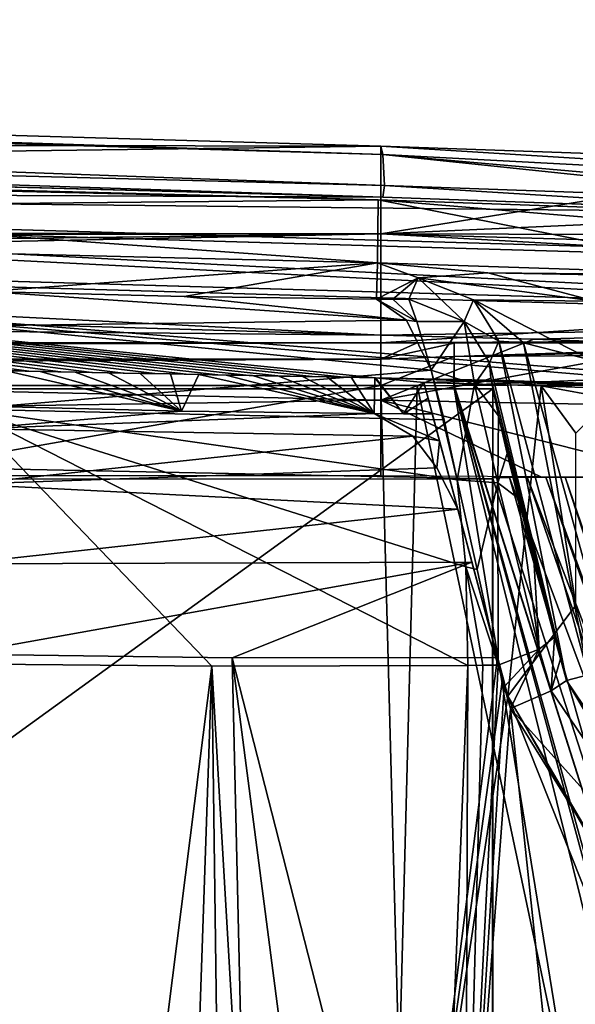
# Model space of a CAD drawing. Extents: x -54 to 446, y -6 to 1624.
# Tile 217 of 225: x 86 to 96, y 1607 to 1624. Entities that reach past the tile are written whole.
import ezdxf

# ---------------------------------------------------------------- set-up
doc = ezdxf.new("R2010")
doc.units = 0
doc.header["$LTSCALE"] = 46.933333
for name, color, linetype in [('1005', 7, 'CONTINUOUS'), ('1025', 7, 'CONTINUOUS'), ('1037', 7, 'CONTINUOUS'), ('1045', 7, 'CONTINUOUS'), ('1050', 7, 'CONTINUOUS'), ('1074', 7, 'CONTINUOUS'), ('1154', 7, 'CONTINUOUS'), ('1174', 7, 'CONTINUOUS'), ('1176', 7, 'CONTINUOUS'), ('1178', 7, 'CONTINUOUS'), ('1180', 7, 'CONTINUOUS'), ('1197', 7, 'CONTINUOUS'), ('1207', 7, 'CONTINUOUS'), ('1211', 7, 'CONTINUOUS'), ('1219', 7, 'CONTINUOUS'), ('1267', 7, 'CONTINUOUS'), ('1268', 7, 'CONTINUOUS'), ('1269', 7, 'CONTINUOUS'), ('1303', 7, 'CONTINUOUS'), ('1308', 7, 'CONTINUOUS'), ('1335', 7, 'CONTINUOUS'), ('1350', 7, 'CONTINUOUS'), ('1369', 7, 'CONTINUOUS'), ('1372', 7, 'CONTINUOUS'), ('1377', 7, 'CONTINUOUS'), ('1385', 7, 'CONTINUOUS'), ('1391', 7, 'CONTINUOUS'), ('1392', 7, 'CONTINUOUS'), ('1395', 7, 'CONTINUOUS'), ('1396', 7, 'CONTINUOUS'), ('1407', 7, 'CONTINUOUS'), ('1414', 7, 'CONTINUOUS'), ('1418', 7, 'CONTINUOUS'), ('1430', 7, 'CONTINUOUS'), ('1438', 7, 'CONTINUOUS'), ('1448', 7, 'CONTINUOUS'), ('1450', 7, 'CONTINUOUS'), ('1454', 7, 'CONTINUOUS'), ('1456', 7, 'CONTINUOUS'), ('1459', 7, 'CONTINUOUS'), ('1487', 7, 'CONTINUOUS'), ('1500', 7, 'CONTINUOUS'), ('1529', 7, 'CONTINUOUS'), ('1557', 7, 'CONTINUOUS'), ('1564', 7, 'CONTINUOUS'), ('1566', 7, 'CONTINUOUS'), ('851', 7, 'CONTINUOUS'), ('856', 7, 'CONTINUOUS'), ('867', 7, 'CONTINUOUS'), ('869', 7, 'CONTINUOUS'), ('873', 7, 'CONTINUOUS'), ('878', 7, 'CONTINUOUS'), ('879', 7, 'CONTINUOUS'), ('880', 7, 'CONTINUOUS'), ('888', 7, 'CONTINUOUS'), ('892', 7, 'CONTINUOUS'), ('897', 7, 'CONTINUOUS'), ('924', 7, 'CONTINUOUS'), ('941', 7, 'CONTINUOUS'), ('961', 7, 'CONTINUOUS'), ('968', 7, 'CONTINUOUS')]:
    doc.layers.add(name, color=color, linetype=linetype)

msp = doc.modelspace()

# ---------------------------------------------------------------- linework, layer by layer
at = {"layer": '1005', "color": 7, "linetype": 'CONTINUOUS'}
for points in [[(99.454, 1617.83, 10.454), (92.404, 1618.065, 9.913), (96.9, 1617.942, 8.336), (99.454, 1617.83, 10.454)], [(92.404, 1618.065, 9.913), (92.404, 1618.065, 7.961), (94.652, 1618.015, 8.158), (92.404, 1618.065, 9.913)], [(92.404, 1618.065, 9.913), (94.652, 1618.015, 8.158), (96.9, 1617.942, 8.336), (92.404, 1618.065, 9.913)]]:
    msp.add_3dface(points, dxfattribs=at)
at = {"layer": '1025', "color": 7, "linetype": 'CONTINUOUS'}
for points in [[(93.248, 1617.984, 6.8), (94.715, 1612.51, 6.8), (95.294, 1617.923, 6.8), (93.248, 1617.984, 6.8)], [(95.294, 1617.923, 6.8), (94.715, 1612.51, 6.8), (95.9, 1614.1, 6.8), (95.294, 1617.923, 6.8)], [(97.34, 1617.842, 6.8), (95.294, 1617.923, 6.8), (96.5, 1617.7, 6.8), (97.34, 1617.842, 6.8)], [(95.294, 1617.923, 6.8), (95.9, 1617.1, 6.8), (96.5, 1617.7, 6.8), (95.294, 1617.923, 6.8)], [(95.9, 1617.1, 6.8), (95.294, 1617.923, 6.8), (95.9, 1614.1, 6.8), (95.9, 1617.1, 6.8)], [(94.715, 1612.51, 6.8), (97.692, 1607.354, 6.8), (95.9, 1614.1, 6.8), (94.715, 1612.51, 6.8)]]:
    msp.add_3dface(points, dxfattribs=at)
at = {"layer": '1037', "color": 7, "linetype": 'CONTINUOUS'}
for points in [[(92.381, 1617.44, -3.978), (92.891, 1617.436, -3.82), (92.395, 1618.065, 7.96), (92.381, 1617.44, -3.978)], [(92.395, 1618.065, 7.96), (92.891, 1617.436, -3.82), (92.399, 1618.065, 7.961), (92.395, 1618.065, 7.96)], [(92.399, 1618.065, 7.961), (92.891, 1617.436, -3.82), (92.404, 1618.065, 7.961), (92.399, 1618.065, 7.961)], [(92.891, 1617.436, -3.82), (93.248, 1617.984, 6.8), (92.404, 1618.065, 7.961), (92.891, 1617.436, -3.82)], [(92.404, 1618.065, 7.961), (93.248, 1617.984, 6.8), (94.652, 1618.015, 8.158), (92.404, 1618.065, 7.961)], [(93.322, 1617.708, 1.576), (93.248, 1617.984, 6.8), (92.891, 1617.436, -3.82), (93.322, 1617.708, 1.576)], [(93.248, 1617.984, 6.8), (95.294, 1617.923, 6.8), (94.652, 1618.015, 8.158), (93.248, 1617.984, 6.8)], [(94.652, 1618.015, 8.158), (95.294, 1617.923, 6.8), (96.9, 1617.942, 8.336), (94.652, 1618.015, 8.158)], [(96.9, 1617.942, 8.336), (95.294, 1617.923, 6.8), (96.9, 1617.938, 8.274), (96.9, 1617.942, 8.336)], [(95.294, 1617.923, 6.8), (97.34, 1617.842, 6.8), (96.9, 1617.938, 8.274), (95.294, 1617.923, 6.8)], [(93.396, 1617.433, -3.649), (93.322, 1617.708, 1.576), (92.891, 1617.436, -3.82), (93.396, 1617.433, -3.649)]]:
    msp.add_3dface(points, dxfattribs=at)
at = {"layer": '1045', "color": 7, "linetype": 'CONTINUOUS'}
for points in [[(96.115, 1612.886, 3.352), (94.558, 1618.699, 3.352), (94.99, 1618.673, 4.333), (96.115, 1612.886, 3.352)], [(96.199, 1618.364, 4.8), (96.557, 1613.004, 4.379), (94.99, 1618.673, 4.333), (96.199, 1618.364, 4.8)], [(96.557, 1613.004, 4.379), (96.115, 1612.886, 3.352), (94.99, 1618.673, 4.333), (96.557, 1613.004, 4.379)]]:
    msp.add_3dface(points, dxfattribs=at)
at = {"layer": '1050', "color": 7, "linetype": 'CONTINUOUS'}
msp.add_3dface([(55.698, 1562.774, -7.074), (84.997, 1613.079, -10.492), (86.425, 1588.309, -8.513), (55.698, 1562.774, -7.074)], dxfattribs=at)
at = {"layer": '1074', "color": 7, "linetype": 'CONTINUOUS'}
for points in [[(93.126, 1619.047, -5.762), (92.985, 1619.433, -3.91), (93.954, 1619.046, -3.912), (93.126, 1619.047, -5.762)], [(93.374, 1618.199, -7.269), (93.126, 1619.047, -5.762), (93.954, 1619.046, -3.912), (93.374, 1618.199, -7.269)], [(93.374, 1618.199, -7.269), (93.954, 1619.046, -3.912), (94.131, 1617.953, -6.948), (93.374, 1618.199, -7.269)], [(93.954, 1619.046, -3.912), (94.397, 1618.323, -3.884), (94.131, 1617.953, -6.948), (93.954, 1619.046, -3.912)], [(94.397, 1618.323, -3.884), (94.419, 1618.056, -5.239), (94.131, 1617.953, -6.948), (94.397, 1618.323, -3.884)], [(94.419, 1618.056, -5.239), (94.552, 1617.398, -6.446), (94.131, 1617.953, -6.948), (94.419, 1618.056, -5.239)]]:
    msp.add_3dface(points, dxfattribs=at)
at = {"layer": '1154', "color": 7, "linetype": 'CONTINUOUS'}
for points in [[(94.181, 1614.724, -9.322), (93.83, 1616.286, -8.826), (94.541, 1616.233, -8.349), (94.181, 1614.724, -9.322)], [(94.544, 1613.055, -9.338), (94.181, 1614.724, -9.322), (94.541, 1616.233, -8.349), (94.544, 1613.055, -9.338)], [(95.261, 1613.331, -8.825), (94.544, 1613.055, -9.338), (94.541, 1616.233, -8.349), (95.261, 1613.331, -8.825)], [(94.894, 1615.964, -7.614), (95.261, 1613.331, -8.825), (94.541, 1616.233, -8.349), (94.894, 1615.964, -7.614)], [(95.166, 1614.902, -7.957), (95.261, 1613.331, -8.825), (94.894, 1615.964, -7.614), (95.166, 1614.902, -7.957)], [(95.531, 1613.54, -7.967), (95.261, 1613.331, -8.825), (95.166, 1614.902, -7.957), (95.531, 1613.54, -7.967)]]:
    msp.add_3dface(points, dxfattribs=at)
at = {"layer": '1174', "color": 7, "linetype": 'CONTINUOUS'}
for points in [[(107.162, 1619.134, 10.834), (71.772, 1620.161, 8.168), (71.769, 1620.161, 7.255), (107.162, 1619.134, 10.834)], [(107.162, 1619.134, 11.735), (71.772, 1620.161, 8.168), (107.162, 1619.134, 10.834), (107.162, 1619.134, 11.735)]]:
    msp.add_3dface(points, dxfattribs=at)
at = {"layer": '1176', "color": 7, "linetype": 'CONTINUOUS'}
for points in [[(85.547, 1617.569, -4.738), (89.019, 1617.482, -4.668), (85.936, 1618.188, 7.286), (85.547, 1617.569, -4.738)], [(85.936, 1618.188, 7.286), (89.019, 1617.482, -4.668), (86.558, 1618.175, 7.359), (85.936, 1618.188, 7.286)], [(86.558, 1618.175, 7.359), (89.019, 1617.482, -4.668), (87.167, 1618.163, 7.429), (86.558, 1618.175, 7.359)], [(87.167, 1618.163, 7.429), (89.019, 1617.482, -4.668), (87.75, 1618.151, 7.494), (87.167, 1618.163, 7.429)], [(87.75, 1618.151, 7.494), (89.019, 1617.482, -4.668), (88.302, 1618.14, 7.555), (87.75, 1618.151, 7.494)], [(88.302, 1618.14, 7.555), (89.019, 1617.482, -4.668), (88.828, 1618.13, 7.611), (88.302, 1618.14, 7.555)], [(88.828, 1618.13, 7.611), (89.019, 1617.482, -4.668), (89.325, 1618.121, 7.663), (88.828, 1618.13, 7.611)], [(89.019, 1617.482, -4.668), (92.381, 1617.44, -3.978), (89.325, 1618.121, 7.663), (89.019, 1617.482, -4.668)], [(89.325, 1618.121, 7.663), (92.381, 1617.44, -3.978), (89.801, 1618.112, 7.712), (89.325, 1618.121, 7.663)], [(89.801, 1618.112, 7.712), (92.381, 1617.44, -3.978), (90.259, 1618.103, 7.758), (89.801, 1618.112, 7.712)], [(90.259, 1618.103, 7.758), (92.381, 1617.44, -3.978), (90.702, 1618.095, 7.801), (90.259, 1618.103, 7.758)], [(90.702, 1618.095, 7.801), (92.381, 1617.44, -3.978), (91.134, 1618.087, 7.843), (90.702, 1618.095, 7.801)], [(91.134, 1618.087, 7.843), (92.381, 1617.44, -3.978), (91.558, 1618.08, 7.883), (91.134, 1618.087, 7.843)], [(91.558, 1618.08, 7.883), (92.381, 1617.44, -3.978), (91.978, 1618.072, 7.922), (91.558, 1618.08, 7.883)], [(92.381, 1617.44, -3.978), (92.395, 1618.065, 7.96), (91.978, 1618.072, 7.922), (92.381, 1617.44, -3.978)]]:
    msp.add_3dface(points, dxfattribs=at)
at = {"layer": '1178', "color": 7, "linetype": 'CONTINUOUS'}
for points in [[(94.715, 1612.51, 6.8), (93.248, 1617.984, 6.8), (93.322, 1617.708, 1.576), (94.715, 1612.51, 6.8)], [(94.715, 1612.51, 6.8), (93.322, 1617.708, 1.576), (93.396, 1617.433, -3.649), (94.715, 1612.51, 6.8)], [(94.715, 1612.51, 6.8), (93.396, 1617.433, -3.649), (93.522, 1616.962, -5.375), (94.715, 1612.51, 6.8)], [(93.84, 1615.775, -6.689), (94.715, 1612.51, 6.8), (93.522, 1616.962, -5.375), (93.84, 1615.775, -6.689)], [(94.715, 1612.51, -7.124), (94.715, 1612.51, 6.8), (93.84, 1615.775, -6.689), (94.715, 1612.51, -7.124)], [(94.088, 1614.851, -7.128), (94.715, 1612.51, -7.124), (93.84, 1615.775, -6.689), (94.088, 1614.851, -7.128)], [(94.533, 1613.188, -7.235), (94.624, 1612.849, -7.18), (94.088, 1614.851, -7.128), (94.533, 1613.188, -7.235)], [(94.624, 1612.849, -7.18), (94.715, 1612.51, -7.124), (94.088, 1614.851, -7.128), (94.624, 1612.849, -7.18)]]:
    msp.add_3dface(points, dxfattribs=at)
at = {"layer": '1180', "color": 7, "linetype": 'CONTINUOUS'}
for points in [[(94.558, 1618.699, 3.352), (95.737, 1612.784, -7.847), (94.397, 1618.323, -3.884), (94.558, 1618.699, 3.352)], [(96.115, 1612.886, 3.352), (95.737, 1612.784, -7.847), (94.558, 1618.699, 3.352), (96.115, 1612.886, 3.352)], [(94.397, 1618.323, -3.884), (95.737, 1612.784, -7.847), (94.419, 1618.056, -5.239), (94.397, 1618.323, -3.884)], [(94.419, 1618.056, -5.239), (95.737, 1612.784, -7.847), (94.552, 1617.398, -6.446), (94.419, 1618.056, -5.239)], [(94.552, 1617.398, -6.446), (95.737, 1612.784, -7.847), (94.702, 1616.746, -7.115), (94.552, 1617.398, -6.446)], [(95.737, 1612.784, -7.847), (94.894, 1615.964, -7.614), (94.702, 1616.746, -7.115), (95.737, 1612.784, -7.847)], [(95.166, 1614.902, -7.957), (94.894, 1615.964, -7.614), (95.634, 1613.164, -7.908), (95.166, 1614.902, -7.957)], [(94.894, 1615.964, -7.614), (95.737, 1612.784, -7.847), (95.634, 1613.164, -7.908), (94.894, 1615.964, -7.614)], [(95.531, 1613.54, -7.967), (95.166, 1614.902, -7.957), (95.634, 1613.164, -7.908), (95.531, 1613.54, -7.967)]]:
    msp.add_3dface(points, dxfattribs=at)
at = {"layer": '1197', "color": 7, "linetype": 'CONTINUOUS'}
for points in [[(92.453, 1621.165, 9.918), (57.578, 1622.076, 4.477), (71.781, 1620.961, 7.257), (92.453, 1621.165, 9.918)], [(107.186, 1619.934, 10.835), (92.453, 1621.165, 9.918), (71.781, 1620.961, 7.257), (107.186, 1619.934, 10.835)], [(100.208, 1620.895, 10.501), (92.453, 1621.165, 9.918), (107.186, 1619.934, 10.835), (100.208, 1620.895, 10.501)]]:
    msp.add_3dface(points, dxfattribs=at)
at = {"layer": '1207', "color": 7, "linetype": 'CONTINUOUS'}
for points in [[(94.715, 1612.51, -7.124), (97.824, 1607.225, -5.407), (94.715, 1612.51, 6.8), (94.715, 1612.51, -7.124)], [(97.824, 1607.225, -5.407), (97.692, 1607.354, 6.8), (94.715, 1612.51, 6.8), (97.824, 1607.225, -5.407)]]:
    msp.add_3dface(points, dxfattribs=at)
at = {"layer": '1211', "color": 7, "linetype": 'CONTINUOUS'}
for points in [[(98.716, 1608.38, 3.352), (95.737, 1612.784, -7.847), (96.115, 1612.886, 3.352), (98.716, 1608.38, 3.352)], [(98.54, 1608.087, -6.181), (95.737, 1612.784, -7.847), (98.716, 1608.38, 3.352), (98.54, 1608.087, -6.181)]]:
    msp.add_3dface(points, dxfattribs=at)
at = {"layer": '1219', "color": 7, "linetype": 'CONTINUOUS'}
for points in [[(85.143, 1613.245, -8.504), (86.531, 1588.507, -6.527), (89.729, 1563.944, -4.509), (85.143, 1613.245, -8.504)], [(91, 1566.1, -4.588), (85.143, 1613.245, -8.504), (89.729, 1563.944, -4.509), (91, 1566.1, -4.588)], [(85.143, 1613.245, -8.504), (91, 1566.1, -4.588), (89.905, 1613.182, -8.356), (85.143, 1613.245, -8.504)], [(94.533, 1613.188, -7.235), (89.905, 1613.182, -8.356), (93, 1601.1, -6.865), (94.533, 1613.188, -7.235)], [(91, 1566.1, -4.588), (95.449, 1570.6, -3.995), (89.905, 1613.182, -8.356), (91, 1566.1, -4.588)], [(89.905, 1613.182, -8.356), (95.449, 1570.6, -3.995), (93, 1601.1, -6.865), (89.905, 1613.182, -8.356)], [(94.624, 1612.849, -7.18), (94.533, 1613.188, -7.235), (93, 1601.1, -6.865), (94.624, 1612.849, -7.18)], [(94.715, 1612.51, -7.124), (94.624, 1612.849, -7.18), (93, 1601.1, -6.865), (94.715, 1612.51, -7.124)], [(97.466, 1605.6, -5.492), (94.715, 1612.51, -7.124), (93, 1601.1, -6.865), (97.466, 1605.6, -5.492)], [(97.824, 1607.225, -5.407), (94.715, 1612.51, -7.124), (97.466, 1605.6, -5.492), (97.824, 1607.225, -5.407)]]:
    msp.add_3dface(points, dxfattribs=at)
at = {"layer": '1267', "color": 7, "linetype": 'CONTINUOUS'}
for points in [[(93.396, 1617.433, -3.649), (92.891, 1617.436, -3.82), (92.381, 1617.44, -3.978), (93.396, 1617.433, -3.649)], [(93.396, 1617.433, -3.649), (92.381, 1617.44, -3.978), (93.522, 1616.962, -5.375), (93.396, 1617.433, -3.649)], [(93.522, 1616.962, -5.375), (92.381, 1617.44, -3.978), (93.059, 1617.048, -5.349), (93.522, 1616.962, -5.375)], [(93.522, 1616.962, -5.375), (93.059, 1617.048, -5.349), (93.475, 1616.496, -6.106), (93.522, 1616.962, -5.375)], [(93.84, 1615.775, -6.689), (93.522, 1616.962, -5.375), (93.475, 1616.496, -6.106), (93.84, 1615.775, -6.689)]]:
    msp.add_3dface(points, dxfattribs=at)
at = {"layer": '1268', "color": 7, "linetype": 'CONTINUOUS'}
for points in [[(107.162, 1619.134, 11.735), (71.784, 1620.961, 8.17), (71.772, 1620.161, 8.168), (107.162, 1619.134, 11.735)], [(107.186, 1619.934, 11.736), (71.784, 1620.961, 8.17), (107.162, 1619.134, 11.735), (107.186, 1619.934, 11.736)]]:
    msp.add_3dface(points, dxfattribs=at)
at = {"layer": '1269', "color": 7, "linetype": 'CONTINUOUS'}
for points in [[(106.495, 1617.364, 10.81), (107.162, 1619.134, 10.834), (71.769, 1620.161, 7.255), (106.495, 1617.364, 10.81)], [(99.454, 1617.83, 10.454), (106.495, 1617.364, 10.81), (71.769, 1620.161, 7.255), (99.454, 1617.83, 10.454)], [(92.404, 1618.065, 9.913), (99.454, 1617.83, 10.454), (71.769, 1620.161, 7.255), (92.404, 1618.065, 9.913)], [(91.854, 1618.075, 9.863), (92.404, 1618.065, 9.913), (71.769, 1620.161, 7.255), (91.854, 1618.075, 9.863)], [(91.303, 1618.084, 9.812), (91.854, 1618.075, 9.863), (71.769, 1620.161, 7.255), (91.303, 1618.084, 9.812)], [(90.753, 1618.094, 9.76), (91.303, 1618.084, 9.812), (71.769, 1620.161, 7.255), (90.753, 1618.094, 9.76)], [(90.203, 1618.104, 9.706), (90.753, 1618.094, 9.76), (71.769, 1620.161, 7.255), (90.203, 1618.104, 9.706)], [(89.653, 1618.115, 9.652), (90.203, 1618.104, 9.706), (71.769, 1620.161, 7.255), (89.653, 1618.115, 9.652)], [(89.104, 1618.125, 9.596), (89.653, 1618.115, 9.652), (71.769, 1620.161, 7.255), (89.104, 1618.125, 9.596)], [(88.554, 1618.136, 9.539), (89.104, 1618.125, 9.596), (71.769, 1620.161, 7.255), (88.554, 1618.136, 9.539)], [(88.005, 1618.146, 9.482), (88.554, 1618.136, 9.539), (71.769, 1620.161, 7.255), (88.005, 1618.146, 9.482)], [(87.456, 1618.157, 9.423), (88.005, 1618.146, 9.482), (71.769, 1620.161, 7.255), (87.456, 1618.157, 9.423)], [(86.907, 1618.168, 9.362), (87.456, 1618.157, 9.423), (71.769, 1620.161, 7.255), (86.907, 1618.168, 9.362)], [(86.358, 1618.18, 9.301), (86.907, 1618.168, 9.362), (71.769, 1620.161, 7.255), (86.358, 1618.18, 9.301)], [(85.81, 1618.191, 9.239), (86.358, 1618.18, 9.301), (71.769, 1620.161, 7.255), (85.81, 1618.191, 9.239)]]:
    msp.add_3dface(points, dxfattribs=at)
at = {"layer": '1303', "color": 7, "linetype": 'CONTINUOUS'}
for points in [[(95.261, 1613.331, -8.825), (95.531, 1613.54, -7.967), (95.469, 1612.603, -8.698), (95.261, 1613.331, -8.825)], [(95.469, 1612.603, -8.698), (95.531, 1613.54, -7.967), (95.634, 1613.164, -7.908), (95.469, 1612.603, -8.698)], [(94.653, 1612.677, -9.277), (94.544, 1613.055, -9.338), (95.261, 1613.331, -8.825), (94.653, 1612.677, -9.277)], [(94.762, 1612.3, -9.215), (94.653, 1612.677, -9.277), (95.261, 1613.331, -8.825), (94.762, 1612.3, -9.215)], [(94.762, 1612.3, -9.215), (95.261, 1613.331, -8.825), (95.469, 1612.603, -8.698), (94.762, 1612.3, -9.215)], [(95.737, 1612.784, -7.847), (95.469, 1612.603, -8.698), (95.634, 1613.164, -7.908), (95.737, 1612.784, -7.847)]]:
    msp.add_3dface(points, dxfattribs=at)
at = {"layer": '1308', "color": 7, "linetype": 'CONTINUOUS'}
for points in [[(92.424, 1619.436, -4.083), (92.438, 1620.065, 7.908), (93.147, 1619.808, 3.326), (92.424, 1619.436, -4.083)], [(92.438, 1620.065, 7.908), (99.129, 1619.848, 8.429), (94.364, 1619.894, 5.616), (92.438, 1620.065, 7.908)], [(93.147, 1619.808, 3.326), (92.438, 1620.065, 7.908), (94.364, 1619.894, 5.616), (93.147, 1619.808, 3.326)], [(92.705, 1619.435, -3.999), (92.424, 1619.436, -4.083), (93.147, 1619.808, 3.326), (92.705, 1619.435, -3.999)], [(92.985, 1619.433, -3.91), (92.705, 1619.435, -3.999), (93.147, 1619.808, 3.326), (92.985, 1619.433, -3.91)], [(99.129, 1619.848, 8.429), (96.257, 1619.861, 6.221), (94.364, 1619.894, 5.616), (99.129, 1619.848, 8.429)]]:
    msp.add_3dface(points, dxfattribs=at)
at = {"layer": '1335', "color": 7, "linetype": 'CONTINUOUS'}
for points in [[(95.469, 1612.603, -8.698), (95.737, 1612.784, -7.847), (98.54, 1608.087, -6.181), (95.469, 1612.603, -8.698)], [(94.762, 1612.3, -9.215), (95.469, 1612.603, -8.698), (98.54, 1608.087, -6.181), (94.762, 1612.3, -9.215)], [(98.017, 1607.057, -7.544), (94.762, 1612.3, -9.215), (98.54, 1608.087, -6.181), (98.017, 1607.057, -7.544)]]:
    msp.add_3dface(points, dxfattribs=at)
at = {"layer": '1350', "color": 7, "linetype": 'CONTINUOUS'}
for points in [[(92.5, 1617.676, 14.806), (92.5, 1618.805, 9.922), (95.169, 1618.738, 10.148), (92.5, 1617.676, 14.806)], [(97.84, 1618.639, 10.347), (92.5, 1617.676, 14.806), (95.169, 1618.738, 10.148), (97.84, 1618.639, 10.347)], [(97.84, 1617.567, 14.937), (92.5, 1617.676, 14.806), (97.84, 1618.639, 10.347), (97.84, 1617.567, 14.937)], [(92.5, 1616.354, 19.643), (92.5, 1617.676, 14.806), (95.288, 1616.337, 19.629), (92.5, 1616.354, 19.643)], [(95.288, 1616.337, 19.629), (92.5, 1617.676, 14.806), (97.84, 1616.324, 19.484), (95.288, 1616.337, 19.629)], [(97.84, 1616.324, 19.484), (92.5, 1617.676, 14.806), (97.84, 1617.567, 14.937), (97.84, 1616.324, 19.484)]]:
    msp.add_3dface(points, dxfattribs=at)
at = {"layer": '1369', "color": 7, "linetype": 'CONTINUOUS'}
for points in [[(94.445, 1616.325, 19.639), (94.744, 1616.327, 19.638), (97.054, 1608.228, 18.788), (94.445, 1616.325, 19.639)], [(94.744, 1616.327, 19.638), (95.051, 1616.328, 19.634), (98.643, 1605.9, 18.528), (94.744, 1616.327, 19.638)], [(97.054, 1608.228, 18.788), (94.744, 1616.327, 19.638), (98.643, 1605.9, 18.528), (97.054, 1608.228, 18.788)], [(95.051, 1616.328, 19.634), (95.375, 1616.328, 19.627), (98.771, 1606.654, 18.594), (95.051, 1616.328, 19.634)], [(98.643, 1605.9, 18.528), (95.051, 1616.328, 19.634), (98.771, 1606.654, 18.594), (98.643, 1605.9, 18.528)], [(95.375, 1616.328, 19.627), (95.716, 1616.328, 19.616), (98.662, 1607.331, 18.671), (95.375, 1616.328, 19.627)], [(98.771, 1606.654, 18.594), (95.375, 1616.328, 19.627), (98.662, 1607.331, 18.671), (98.771, 1606.654, 18.594)], [(95.716, 1616.328, 19.616), (96.027, 1616.328, 19.604), (98.54, 1608.095, 18.76), (95.716, 1616.328, 19.616)], [(98.662, 1607.331, 18.671), (95.716, 1616.328, 19.616), (98.54, 1608.095, 18.76), (98.662, 1607.331, 18.671)]]:
    msp.add_3dface(points, dxfattribs=at)
at = {"layer": '1372', "color": 7, "linetype": 'CONTINUOUS'}
for points in [[(92.5, 1622.103, 8.751), (100.289, 1621.828, 9.34), (108.098, 1621.134, 9.123), (92.5, 1622.103, 8.751)], [(92.5, 1622.103, 8.751), (108.098, 1621.134, 9.123), (92.535, 1621.956, 8.174), (92.5, 1622.103, 8.751)], [(108.066, 1620.593, 8.863), (100.301, 1621.142, 8.503), (92.535, 1621.956, 8.174), (108.066, 1620.593, 8.863)], [(108.098, 1621.134, 9.123), (108.066, 1620.593, 8.863), (92.535, 1621.956, 8.174), (108.098, 1621.134, 9.123)], [(100.301, 1621.142, 8.503), (92.563, 1621.416, 7.919), (92.535, 1621.956, 8.174), (100.301, 1621.142, 8.503)]]:
    msp.add_3dface(points, dxfattribs=at)
at = {"layer": '1377', "color": 7, "linetype": 'CONTINUOUS'}
for points in [[(107.158, 1619.034, 10.834), (61.852, 1620.349, 5.397), (107.158, 1619.034, 11.835), (107.158, 1619.034, 10.834)], [(107.158, 1619.034, 11.835), (61.852, 1620.349, 5.397), (61.858, 1620.349, 6.419), (107.158, 1619.034, 11.835)]]:
    msp.add_3dface(points, dxfattribs=at)
at = {"layer": '1385', "color": 7, "linetype": 'CONTINUOUS'}
for points in [[(92.535, 1621.21, 7.917), (100.282, 1620.937, 8.502), (92.535, 1621.21, 9.925), (92.535, 1621.21, 7.917)], [(92.535, 1621.21, 9.925), (100.282, 1620.937, 8.502), (100.283, 1620.937, 10.506), (92.535, 1621.21, 9.925)]]:
    msp.add_3dface(points, dxfattribs=at)
at = {"layer": '1391', "color": 7, "linetype": 'CONTINUOUS'}
for points in [[(61.868, 1621.349, 5.4), (54.687, 1622.243, 3.814), (92.535, 1621.21, 9.925), (61.868, 1621.349, 5.4)], [(107.187, 1620.034, 10.835), (61.868, 1621.349, 5.4), (100.283, 1620.937, 10.506), (107.187, 1620.034, 10.835)], [(61.868, 1621.349, 5.4), (92.535, 1621.21, 9.925), (100.283, 1620.937, 10.506), (61.868, 1621.349, 5.4)]]:
    msp.add_3dface(points, dxfattribs=at)
at = {"layer": '1392', "color": 7, "linetype": 'CONTINUOUS'}
for points in [[(92.5, 1618.805, 9.922), (6.7, 1619.619, 5.688), (54.703, 1619.932, 3.817), (92.5, 1618.805, 9.922)], [(6.7, 1616.354, 19.642), (6.7, 1619.619, 5.688), (92.5, 1617.676, 14.806), (6.7, 1616.354, 19.642)], [(92.5, 1617.676, 14.806), (6.7, 1619.619, 5.688), (92.5, 1618.805, 9.922), (92.5, 1617.676, 14.806)], [(92.5, 1616.354, 19.643), (6.7, 1616.354, 19.642), (92.5, 1617.676, 14.806), (92.5, 1616.354, 19.643)]]:
    msp.add_3dface(points, dxfattribs=at)
at = {"layer": '1395', "color": 7, "linetype": 'CONTINUOUS'}
for points in [[(94.455, 1561.534, -1.202), (16.67, 1561.534, -1.202), (94.455, 1617.869, 4.719), (94.455, 1561.534, -1.202)], [(16.67, 1561.534, -1.202), (16.67, 1617.869, 4.719), (94.455, 1617.869, 4.719), (16.67, 1561.534, -1.202)]]:
    msp.add_3dface(points, dxfattribs=at)
at = {"layer": '1396', "color": 7, "linetype": 'CONTINUOUS'}
for points in [[(92.5, 1618.672, 22.336), (92.5, 1618.388, 22.713), (93.134, 1618.671, 22.336), (92.5, 1618.672, 22.336)], [(93.134, 1618.671, 22.336), (92.5, 1618.388, 22.713), (93.777, 1618.668, 22.336), (93.134, 1618.671, 22.336)], [(93.777, 1618.668, 22.336), (92.5, 1618.388, 22.713), (93.776, 1618.434, 22.677), (93.777, 1618.668, 22.336)], [(92.5, 1617.93, 22.824), (93.772, 1617.926, 22.824), (93.776, 1618.434, 22.677), (92.5, 1617.93, 22.824)], [(92.5, 1618.388, 22.713), (92.5, 1617.93, 22.824), (93.776, 1618.434, 22.677), (92.5, 1618.388, 22.713)], [(92.5, 1617.93, 22.824), (93.135, 1617.929, 22.824), (93.772, 1617.926, 22.824), (92.5, 1617.93, 22.824)]]:
    msp.add_3dface(points, dxfattribs=at)
at = {"layer": '1407', "color": 7, "linetype": 'CONTINUOUS'}
for points in [[(93.777, 1618.668, 22.336), (93.776, 1618.434, 22.677), (93.777, 1618.434, 22.676), (93.777, 1618.668, 22.336)], [(93.776, 1618.434, 22.677), (93.772, 1617.926, 22.824), (93.777, 1618.434, 22.676), (93.776, 1618.434, 22.677)], [(93.775, 1617.927, 22.824), (93.777, 1618.434, 22.676), (93.772, 1617.926, 22.824), (93.775, 1617.927, 22.824)]]:
    msp.add_3dface(points, dxfattribs=at)
at = {"layer": '1414', "color": 7, "linetype": 'CONTINUOUS'}
for points in [[(54.669, 1622.244, 1.754), (92.535, 1621.21, 7.917), (54.687, 1622.243, 3.814), (54.669, 1622.244, 1.754)], [(54.687, 1622.243, 3.814), (92.535, 1621.21, 7.917), (92.535, 1621.21, 9.925), (54.687, 1622.243, 3.814)]]:
    msp.add_3dface(points, dxfattribs=at)
at = {"layer": '1418', "color": 7, "linetype": 'CONTINUOUS'}
for points in [[(92.5, 1617.93, 22.824), (-0.657, 1617.93, 22.824), (24.389, 1605.977, 21.568), (92.5, 1617.93, 22.824)], [(92.819, 1605.977, 21.568), (92.5, 1617.93, 22.824), (24.389, 1605.977, 21.568), (92.819, 1605.977, 21.568)], [(93.135, 1617.929, 22.824), (92.5, 1617.93, 22.824), (92.819, 1605.977, 21.568), (93.135, 1617.929, 22.824)], [(93.135, 1617.929, 22.824), (92.819, 1605.977, 21.568), (95.883, 1604.928, 21.458), (93.135, 1617.929, 22.824)], [(93.772, 1617.926, 22.824), (93.135, 1617.929, 22.824), (95.883, 1604.928, 21.458), (93.772, 1617.926, 22.824)], [(98.109, 1604.286, 21.39), (93.772, 1617.926, 22.824), (97.647, 1602.277, 21.179), (98.109, 1604.286, 21.39)], [(97.647, 1602.277, 21.179), (93.772, 1617.926, 22.824), (95.883, 1604.928, 21.458), (97.647, 1602.277, 21.179)]]:
    msp.add_3dface(points, dxfattribs=at)
at = {"layer": '1430', "color": 7, "linetype": 'CONTINUOUS'}
for points in [[(92.5, 1622.103, 8.751), (92.5, 1620.572, 15.59), (100.289, 1621.828, 9.34), (92.5, 1622.103, 8.751)], [(100.289, 1621.828, 9.34), (92.5, 1620.572, 15.59), (108.099, 1621.277, 9.703), (100.289, 1621.828, 9.34)], [(108.099, 1621.277, 9.703), (92.5, 1620.572, 15.59), (108.098, 1620.533, 13.113), (108.099, 1621.277, 9.703)], [(92.5, 1620.572, 15.59), (92.5, 1618.672, 22.336), (108.097, 1619.695, 16.508), (92.5, 1620.572, 15.59)], [(108.098, 1620.533, 13.113), (92.5, 1620.572, 15.59), (108.097, 1620.125, 14.815), (108.098, 1620.533, 13.113)], [(108.097, 1620.125, 14.815), (92.5, 1620.572, 15.59), (108.097, 1619.695, 16.508), (108.097, 1620.125, 14.815)], [(92.5, 1618.672, 22.336), (108.095, 1618.766, 19.876), (108.097, 1619.695, 16.508), (92.5, 1618.672, 22.336)], [(108.095, 1618.766, 19.876), (92.5, 1618.672, 22.336), (101.041, 1618.675, 21.699), (108.095, 1618.766, 19.876)], [(92.5, 1618.672, 22.336), (93.777, 1618.668, 22.336), (101.041, 1618.675, 21.699), (92.5, 1618.672, 22.336)], [(92.5, 1618.672, 22.336), (93.134, 1618.671, 22.336), (93.777, 1618.668, 22.336), (92.5, 1618.672, 22.336)]]:
    msp.add_3dface(points, dxfattribs=at)
at = {"layer": '1438', "color": 7, "linetype": 'CONTINUOUS'}
for points in [[(94.445, 1616.325, 19.639), (97.054, 1608.228, 18.788), (94.455, 1589.3, 16.799), (94.445, 1616.325, 19.639)], [(97.054, 1608.228, 18.788), (100.258, 1596.197, 17.524), (94.455, 1589.3, 16.799), (97.054, 1608.228, 18.788)]]:
    msp.add_3dface(points, dxfattribs=at)
at = {"layer": '1448', "color": 7, "linetype": 'CONTINUOUS'}
for points in [[(94.455, 1617.869, 4.719), (16.67, 1617.869, 4.719), (94.45, 1616.302, 19.637), (94.455, 1617.869, 4.719)], [(16.67, 1617.869, 4.719), (16.67, 1616.302, 19.637), (94.45, 1616.302, 19.637), (16.67, 1617.869, 4.719)]]:
    msp.add_3dface(points, dxfattribs=at)
at = {"layer": '1450', "color": 7, "linetype": 'CONTINUOUS'}
for points in [[(63.298, 1622.177, 3.651), (92.535, 1621.21, 7.917), (54.669, 1622.244, 1.754), (63.298, 1622.177, 3.651)], [(92.563, 1621.416, 7.919), (92.535, 1621.21, 7.917), (63.298, 1622.177, 3.651), (92.563, 1621.416, 7.919)], [(100.282, 1620.937, 8.502), (92.535, 1621.21, 7.917), (92.563, 1621.416, 7.919), (100.282, 1620.937, 8.502)], [(100.301, 1621.142, 8.503), (100.282, 1620.937, 8.502), (92.563, 1621.416, 7.919), (100.301, 1621.142, 8.503)]]:
    msp.add_3dface(points, dxfattribs=at)
at = {"layer": '1454', "color": 7, "linetype": 'CONTINUOUS'}
for points in [[(107.187, 1620.034, 10.835), (61.873, 1621.349, 6.422), (61.868, 1621.349, 5.4), (107.187, 1620.034, 10.835)], [(107.187, 1620.034, 11.836), (61.873, 1621.349, 6.422), (107.187, 1620.034, 10.835), (107.187, 1620.034, 11.836)]]:
    msp.add_3dface(points, dxfattribs=at)
at = {"layer": '1456', "color": 7, "linetype": 'CONTINUOUS'}
for points in [[(108.095, 1618.766, 19.876), (101.041, 1618.675, 21.699), (93.777, 1618.434, 22.676), (108.095, 1618.766, 19.876)], [(108.216, 1618.52, 20.21), (108.095, 1618.766, 19.876), (93.777, 1618.434, 22.676), (108.216, 1618.52, 20.21)], [(101.041, 1618.675, 21.699), (93.777, 1618.668, 22.336), (93.777, 1618.434, 22.676), (101.041, 1618.675, 21.699)], [(108.216, 1618.52, 20.21), (93.775, 1617.927, 22.824), (101.125, 1617.977, 22.185), (108.216, 1618.52, 20.21)], [(93.775, 1617.927, 22.824), (108.216, 1618.52, 20.21), (93.777, 1618.434, 22.676), (93.775, 1617.927, 22.824)]]:
    msp.add_3dface(points, dxfattribs=at)
at = {"layer": '1459', "color": 7, "linetype": 'CONTINUOUS'}
for points in [[(92.5, 1618.672, 22.336), (-0.657, 1618.672, 22.336), (-0.657, 1618.388, 22.713), (92.5, 1618.672, 22.336)], [(92.5, 1618.388, 22.713), (92.5, 1618.672, 22.336), (-0.657, 1618.388, 22.713), (92.5, 1618.388, 22.713)], [(-0.657, 1617.93, 22.824), (92.5, 1617.93, 22.824), (92.5, 1618.388, 22.713), (-0.657, 1617.93, 22.824)], [(-0.657, 1617.93, 22.824), (92.5, 1618.388, 22.713), (-0.657, 1618.388, 22.713), (-0.657, 1617.93, 22.824)]]:
    msp.add_3dface(points, dxfattribs=at)
at = {"layer": '1487', "color": 7, "linetype": 'CONTINUOUS'}
for points in [[(92.5, 1622.103, 8.751), (46.12, 1623.454, 0.393), (-14.477, 1622.294, 7.753), (92.5, 1622.103, 8.751)], [(-11.838, 1620.73, 14.957), (92.5, 1622.103, 8.751), (-14.477, 1622.294, 7.753), (-11.838, 1620.73, 14.957)], [(92.5, 1620.572, 15.59), (92.5, 1622.103, 8.751), (-11.838, 1620.73, 14.957), (92.5, 1620.572, 15.59)], [(-10.96, 1620.375, 16.359), (92.5, 1620.572, 15.59), (-11.838, 1620.73, 14.957), (-10.96, 1620.375, 16.359)], [(-7.088, 1619.318, 20.194), (92.5, 1620.572, 15.59), (-10.96, 1620.375, 16.359), (-7.088, 1619.318, 20.194)], [(-0.657, 1618.672, 22.336), (92.5, 1620.572, 15.59), (-7.088, 1619.318, 20.194), (-0.657, 1618.672, 22.336)], [(92.5, 1618.672, 22.336), (92.5, 1620.572, 15.59), (-0.657, 1618.672, 22.336), (92.5, 1618.672, 22.336)]]:
    msp.add_3dface(points, dxfattribs=at)
at = {"layer": '1500', "color": 7, "linetype": 'CONTINUOUS'}
for points in [[(61.873, 1621.349, 6.422), (107.158, 1619.034, 11.835), (61.858, 1620.349, 6.419), (61.873, 1621.349, 6.422)], [(107.187, 1620.034, 11.836), (107.158, 1619.034, 11.835), (61.873, 1621.349, 6.422), (107.187, 1620.034, 11.836)]]:
    msp.add_3dface(points, dxfattribs=at)
at = {"layer": '1529', "color": 7, "linetype": 'CONTINUOUS'}
for points in [[(92.5, 1618.805, 9.922), (54.703, 1619.932, 3.817), (61.852, 1620.349, 5.397), (92.5, 1618.805, 9.922)], [(107.158, 1619.034, 10.834), (92.5, 1618.805, 9.922), (61.852, 1620.349, 5.397), (107.158, 1619.034, 10.834)], [(95.169, 1618.738, 10.148), (92.5, 1618.805, 9.922), (107.158, 1619.034, 10.834), (95.169, 1618.738, 10.148)], [(97.84, 1618.639, 10.347), (95.169, 1618.738, 10.148), (107.158, 1619.034, 10.834), (97.84, 1618.639, 10.347)]]:
    msp.add_3dface(points, dxfattribs=at)
at = {"layer": '1557', "color": 7, "linetype": 'CONTINUOUS'}
for points in [[(18.105, 1624.306, -8.936), (46.12, 1623.454, 0.393), (92.535, 1621.956, 8.174), (18.105, 1624.306, -8.936)], [(18.105, 1624.265, -9.239), (18.105, 1624.306, -8.936), (92.535, 1621.956, 8.174), (18.105, 1624.265, -9.239)], [(18.105, 1624.115, -9.497), (18.105, 1624.265, -9.239), (92.535, 1621.956, 8.174), (18.105, 1624.115, -9.497)], [(18.105, 1624.115, -9.497), (92.563, 1621.416, 7.919), (63.298, 1622.177, 3.651), (18.105, 1624.115, -9.497)], [(92.563, 1621.416, 7.919), (18.105, 1624.115, -9.497), (92.535, 1621.956, 8.174), (92.563, 1621.416, 7.919)], [(46.12, 1623.454, 0.393), (92.5, 1622.103, 8.751), (92.535, 1621.956, 8.174), (46.12, 1623.454, 0.393)]]:
    msp.add_3dface(points, dxfattribs=at)
at = {"layer": '1564', "color": 7, "linetype": 'CONTINUOUS'}
msp.add_3dface([(101.125, 1617.977, 22.185), (93.775, 1617.927, 22.824), (102.004, 1587.743, 19.652), (101.125, 1617.977, 22.185)], dxfattribs=at)
at = {"layer": '1566', "color": 7, "linetype": 'CONTINUOUS'}
for points in [[(98.109, 1604.286, 21.39), (93.775, 1617.927, 22.824), (93.772, 1617.926, 22.824), (98.109, 1604.286, 21.39)], [(98.109, 1604.286, 21.39), (101.525, 1590.129, 19.902), (93.775, 1617.927, 22.824), (98.109, 1604.286, 21.39)], [(93.775, 1617.927, 22.824), (101.525, 1590.129, 19.902), (102.004, 1587.743, 19.652), (93.775, 1617.927, 22.824)]]:
    msp.add_3dface(points, dxfattribs=at)
at = {"layer": '851', "color": 7, "linetype": 'CONTINUOUS'}
for points in [[(92.453, 1621.165, 9.918), (100.208, 1620.895, 10.501), (92.453, 1621.165, 7.91), (92.453, 1621.165, 9.918)], [(100.208, 1620.895, 10.501), (100.208, 1620.895, 8.497), (92.453, 1621.165, 7.91), (100.208, 1620.895, 10.501)]]:
    msp.add_3dface(points, dxfattribs=at)
at = {"layer": '856', "color": 7, "linetype": 'CONTINUOUS'}
for points in [[(57.578, 1622.076, 4.477), (92.453, 1621.165, 9.918), (69.858, 1621.696, 4.896), (57.578, 1622.076, 4.477)], [(92.453, 1621.165, 9.918), (92.453, 1621.165, 7.91), (69.858, 1621.696, 4.896), (92.453, 1621.165, 9.918)]]:
    msp.add_3dface(points, dxfattribs=at)
at = {"layer": '867', "color": 7, "linetype": 'CONTINUOUS'}
for points in [[(96.239, 1619.397, 5.213), (93.147, 1619.808, 3.326), (94.364, 1619.894, 5.616), (96.239, 1619.397, 5.213)], [(93.147, 1619.808, 3.326), (96.239, 1619.397, 5.213), (94.115, 1619.421, 3.325), (93.147, 1619.808, 3.326)], [(96.257, 1619.861, 6.221), (96.239, 1619.397, 5.213), (94.364, 1619.894, 5.616), (96.257, 1619.861, 6.221)], [(96.239, 1619.397, 5.213), (96.199, 1618.364, 4.8), (94.115, 1619.421, 3.325), (96.239, 1619.397, 5.213)], [(96.199, 1618.364, 4.8), (94.99, 1618.673, 4.333), (94.115, 1619.421, 3.325), (96.199, 1618.364, 4.8)], [(94.99, 1618.673, 4.333), (94.558, 1618.699, 3.352), (94.115, 1619.421, 3.325), (94.99, 1618.673, 4.333)]]:
    msp.add_3dface(points, dxfattribs=at)
at = {"layer": '869', "color": 7, "linetype": 'CONTINUOUS'}
for points in [[(92.985, 1619.433, -3.91), (93.147, 1619.808, 3.326), (93.954, 1619.046, -3.912), (92.985, 1619.433, -3.91)], [(93.147, 1619.808, 3.326), (94.115, 1619.421, 3.325), (93.954, 1619.046, -3.912), (93.147, 1619.808, 3.326)], [(94.115, 1619.421, 3.325), (94.558, 1618.699, 3.352), (93.954, 1619.046, -3.912), (94.115, 1619.421, 3.325)], [(94.558, 1618.699, 3.352), (94.397, 1618.323, -3.884), (93.954, 1619.046, -3.912), (94.558, 1618.699, 3.352)]]:
    msp.add_3dface(points, dxfattribs=at)
at = {"layer": '873', "color": 7, "linetype": 'CONTINUOUS'}
for points in [[(64.162, 1614.108, -7.74), (64.159, 1611.063, -7.55), (87.926, 1563.896, -4.514), (64.162, 1614.108, -7.74)], [(74.673, 1613.648, -7.943), (64.162, 1614.108, -7.74), (87.926, 1563.896, -4.514), (74.673, 1613.648, -7.943)], [(85.143, 1613.245, -8.504), (74.673, 1613.648, -7.943), (86.531, 1588.507, -6.527), (85.143, 1613.245, -8.504)], [(86.531, 1588.507, -6.527), (74.673, 1613.648, -7.943), (87.926, 1563.896, -4.514), (86.531, 1588.507, -6.527)], [(64.159, 1611.063, -7.55), (64.155, 1608.017, -7.36), (87.926, 1563.896, -4.514), (64.159, 1611.063, -7.55)], [(87.926, 1563.896, -4.514), (62.645, 1608.017, -7.365), (56.441, 1562.912, -5.02), (87.926, 1563.896, -4.514)], [(63.4, 1608.017, -7.361), (62.645, 1608.017, -7.365), (87.926, 1563.896, -4.514), (63.4, 1608.017, -7.361)], [(64.155, 1608.017, -7.36), (63.4, 1608.017, -7.361), (87.926, 1563.896, -4.514), (64.155, 1608.017, -7.36)]]:
    msp.add_3dface(points, dxfattribs=at)
at = {"layer": '878', "color": 7, "linetype": 'CONTINUOUS'}
for points in [[(69.858, 1621.696, 4.896), (92.438, 1620.065, 7.908), (64.572, 1620.756, 3.906), (69.858, 1621.696, 4.896)], [(92.453, 1621.165, 7.91), (92.438, 1620.065, 7.908), (69.858, 1621.696, 4.896), (92.453, 1621.165, 7.91)], [(99.129, 1619.848, 8.429), (92.438, 1620.065, 7.908), (92.453, 1621.165, 7.91), (99.129, 1619.848, 8.429)], [(100.208, 1620.895, 8.497), (99.129, 1619.848, 8.429), (92.453, 1621.165, 7.91), (100.208, 1620.895, 8.497)]]:
    msp.add_3dface(points, dxfattribs=at)
at = {"layer": '879', "color": 7, "linetype": 'CONTINUOUS'}
for points in [[(86.425, 1588.309, -8.513), (84.997, 1613.079, -10.492), (89.55, 1613.035, -10.408), (86.425, 1588.309, -8.513)], [(87.857, 1563.727, -6.506), (86.425, 1588.309, -8.513), (89.55, 1613.035, -10.408), (87.857, 1563.727, -6.506)], [(90.209, 1563.792, -6.481), (87.857, 1563.727, -6.506), (89.55, 1613.035, -10.408), (90.209, 1563.792, -6.481)], [(89.55, 1613.035, -10.408), (94.014, 1613.049, -9.504), (92.206, 1567.714, -6.584), (89.55, 1613.035, -10.408)], [(90.209, 1563.792, -6.481), (89.55, 1613.035, -10.408), (92.206, 1567.714, -6.584), (90.209, 1563.792, -6.481)], [(92.206, 1567.714, -6.584), (94.014, 1613.049, -9.504), (93.975, 1601.887, -8.735), (92.206, 1567.714, -6.584)], [(94.544, 1613.055, -9.338), (94.653, 1612.677, -9.277), (93.975, 1601.887, -8.735), (94.544, 1613.055, -9.338)], [(94.279, 1613.052, -9.422), (94.544, 1613.055, -9.338), (93.975, 1601.887, -8.735), (94.279, 1613.052, -9.422)], [(94.014, 1613.049, -9.504), (94.279, 1613.052, -9.422), (93.975, 1601.887, -8.735), (94.014, 1613.049, -9.504)], [(94.653, 1612.677, -9.277), (94.762, 1612.3, -9.215), (93.975, 1601.887, -8.735), (94.653, 1612.677, -9.277)], [(93.975, 1601.887, -8.735), (94.762, 1612.3, -9.215), (95.62, 1604.21, -8.37), (93.975, 1601.887, -8.735)], [(94.762, 1612.3, -9.215), (98.017, 1607.057, -7.544), (95.62, 1604.21, -8.37), (94.762, 1612.3, -9.215)]]:
    msp.add_3dface(points, dxfattribs=at)
at = {"layer": '880', "color": 7, "linetype": 'CONTINUOUS'}
for points in [[(85.547, 1617.569, -4.738), (85.407, 1617.173, -6.277), (89.019, 1617.482, -4.668), (85.547, 1617.569, -4.738)], [(85.407, 1617.173, -6.277), (92.381, 1617.44, -3.978), (89.019, 1617.482, -4.668), (85.407, 1617.173, -6.277)], [(92.381, 1617.44, -3.978), (85.407, 1617.173, -6.277), (93.059, 1617.048, -5.349), (92.381, 1617.44, -3.978)], [(85.407, 1617.173, -6.277), (85.257, 1616.206, -7.536), (93.059, 1617.048, -5.349), (85.407, 1617.173, -6.277)], [(93.059, 1617.048, -5.349), (85.257, 1616.206, -7.536), (93.475, 1616.496, -6.106), (93.059, 1617.048, -5.349)], [(85.257, 1616.206, -7.536), (93.84, 1615.775, -6.689), (93.475, 1616.496, -6.106), (85.257, 1616.206, -7.536)], [(85.152, 1614.822, -8.319), (93.84, 1615.775, -6.689), (85.257, 1616.206, -7.536), (85.152, 1614.822, -8.319)], [(94.088, 1614.851, -7.128), (93.84, 1615.775, -6.689), (85.152, 1614.822, -8.319), (94.088, 1614.851, -7.128)], [(85.143, 1613.245, -8.504), (89.905, 1613.182, -8.356), (94.088, 1614.851, -7.128), (85.143, 1613.245, -8.504)], [(85.143, 1613.245, -8.504), (94.088, 1614.851, -7.128), (85.152, 1614.822, -8.319), (85.143, 1613.245, -8.504)], [(89.905, 1613.182, -8.356), (94.533, 1613.188, -7.235), (94.088, 1614.851, -7.128), (89.905, 1613.182, -8.356)]]:
    msp.add_3dface(points, dxfattribs=at)
at = {"layer": '888', "color": 7, "linetype": 'CONTINUOUS'}
for points in [[(93.374, 1618.199, -7.269), (93.83, 1616.286, -8.826), (93.604, 1617.329, -8.151), (93.374, 1618.199, -7.269)], [(93.83, 1616.286, -8.826), (93.374, 1618.199, -7.269), (94.131, 1617.953, -6.948), (93.83, 1616.286, -8.826)], [(94.541, 1616.233, -8.349), (93.83, 1616.286, -8.826), (94.131, 1617.953, -6.948), (94.541, 1616.233, -8.349)], [(94.552, 1617.398, -6.446), (94.541, 1616.233, -8.349), (94.131, 1617.953, -6.948), (94.552, 1617.398, -6.446)], [(94.541, 1616.233, -8.349), (94.552, 1617.398, -6.446), (94.702, 1616.746, -7.115), (94.541, 1616.233, -8.349)], [(94.894, 1615.964, -7.614), (94.541, 1616.233, -8.349), (94.702, 1616.746, -7.115), (94.894, 1615.964, -7.614)]]:
    msp.add_3dface(points, dxfattribs=at)
at = {"layer": '892', "color": 7, "linetype": 'CONTINUOUS'}
for points in [[(107.186, 1619.934, 10.835), (71.781, 1620.961, 7.257), (107.186, 1619.934, 11.736), (107.186, 1619.934, 10.835)], [(107.186, 1619.934, 11.736), (71.781, 1620.961, 7.257), (71.784, 1620.961, 8.17), (107.186, 1619.934, 11.736)]]:
    msp.add_3dface(points, dxfattribs=at)
at = {"layer": '897', "color": 7, "linetype": 'CONTINUOUS'}
for points in [[(64.572, 1620.756, 3.906), (92.438, 1620.065, 7.908), (85.602, 1619.565, -4.843), (64.572, 1620.756, 3.906)], [(85.602, 1619.565, -4.843), (92.438, 1620.065, 7.908), (89.067, 1619.478, -4.773), (85.602, 1619.565, -4.843)], [(89.067, 1619.478, -4.773), (92.438, 1620.065, 7.908), (92.424, 1619.436, -4.083), (89.067, 1619.478, -4.773)]]:
    msp.add_3dface(points, dxfattribs=at)
at = {"layer": '924', "color": 7, "linetype": 'CONTINUOUS'}
for points in [[(92.424, 1619.436, -4.083), (92.705, 1619.435, -3.999), (93.126, 1619.047, -5.762), (92.424, 1619.436, -4.083)], [(92.946, 1619.067, -5.763), (92.424, 1619.436, -4.083), (93.126, 1619.047, -5.762), (92.946, 1619.067, -5.763)], [(92.705, 1619.435, -3.999), (92.985, 1619.433, -3.91), (93.126, 1619.047, -5.762), (92.705, 1619.435, -3.999)], [(93.374, 1618.199, -7.269), (92.946, 1619.067, -5.763), (93.126, 1619.047, -5.762), (93.374, 1618.199, -7.269)]]:
    msp.add_3dface(points, dxfattribs=at)
at = {"layer": '941', "color": 7, "linetype": 'CONTINUOUS'}
for points in [[(93.984, 1614.768, -9.372), (93.83, 1616.286, -8.826), (94.181, 1614.724, -9.322), (93.984, 1614.768, -9.372)], [(94.544, 1613.055, -9.338), (94.279, 1613.052, -9.422), (93.984, 1614.768, -9.372), (94.544, 1613.055, -9.338)], [(94.544, 1613.055, -9.338), (93.984, 1614.768, -9.372), (94.181, 1614.724, -9.322), (94.544, 1613.055, -9.338)], [(94.279, 1613.052, -9.422), (94.014, 1613.049, -9.504), (93.984, 1614.768, -9.372), (94.279, 1613.052, -9.422)]]:
    msp.add_3dface(points, dxfattribs=at)
at = {"layer": '961', "color": 7, "linetype": 'CONTINUOUS'}
for points in [[(85.419, 1618.971, -7.153), (85.602, 1619.565, -4.843), (92.946, 1619.067, -5.763), (85.419, 1618.971, -7.153)], [(85.602, 1619.565, -4.843), (89.067, 1619.478, -4.773), (92.946, 1619.067, -5.763), (85.602, 1619.565, -4.843)], [(89.067, 1619.478, -4.773), (92.424, 1619.436, -4.083), (92.946, 1619.067, -5.763), (89.067, 1619.478, -4.773)], [(85.238, 1617.518, -9.048), (85.419, 1618.971, -7.153), (93.374, 1618.199, -7.269), (85.238, 1617.518, -9.048)], [(85.419, 1618.971, -7.153), (92.946, 1619.067, -5.763), (93.374, 1618.199, -7.269), (85.419, 1618.971, -7.153)], [(85.238, 1617.518, -9.048), (93.374, 1618.199, -7.269), (93.604, 1617.329, -8.151), (85.238, 1617.518, -9.048)], [(84.997, 1613.079, -10.492), (85.238, 1617.518, -9.048), (89.55, 1613.035, -10.408), (84.997, 1613.079, -10.492)], [(85.238, 1617.518, -9.048), (94.014, 1613.049, -9.504), (89.55, 1613.035, -10.408), (85.238, 1617.518, -9.048)], [(94.014, 1613.049, -9.504), (85.238, 1617.518, -9.048), (93.984, 1614.768, -9.372), (94.014, 1613.049, -9.504)], [(93.984, 1614.768, -9.372), (85.238, 1617.518, -9.048), (93.83, 1616.286, -8.826), (93.984, 1614.768, -9.372)], [(93.83, 1616.286, -8.826), (85.238, 1617.518, -9.048), (93.604, 1617.329, -8.151), (93.83, 1616.286, -8.826)]]:
    msp.add_3dface(points, dxfattribs=at)
at = {"layer": '968', "color": 7, "linetype": 'CONTINUOUS'}
for points in [[(85.261, 1618.203, 9.175), (84.713, 1618.215, 9.111), (86.558, 1618.175, 7.359), (85.261, 1618.203, 9.175)], [(84.713, 1618.215, 9.111), (85.936, 1618.188, 7.286), (86.558, 1618.175, 7.359), (84.713, 1618.215, 9.111)], [(85.81, 1618.191, 9.239), (85.261, 1618.203, 9.175), (86.558, 1618.175, 7.359), (85.81, 1618.191, 9.239)], [(86.358, 1618.18, 9.301), (85.81, 1618.191, 9.239), (87.167, 1618.163, 7.429), (86.358, 1618.18, 9.301)], [(85.81, 1618.191, 9.239), (86.558, 1618.175, 7.359), (87.167, 1618.163, 7.429), (85.81, 1618.191, 9.239)], [(86.907, 1618.168, 9.362), (86.358, 1618.18, 9.301), (87.75, 1618.151, 7.494), (86.907, 1618.168, 9.362)], [(86.358, 1618.18, 9.301), (87.167, 1618.163, 7.429), (87.75, 1618.151, 7.494), (86.358, 1618.18, 9.301)], [(87.456, 1618.157, 9.423), (86.907, 1618.168, 9.362), (87.75, 1618.151, 7.494), (87.456, 1618.157, 9.423)], [(88.005, 1618.146, 9.482), (87.456, 1618.157, 9.423), (88.302, 1618.14, 7.555), (88.005, 1618.146, 9.482)], [(87.456, 1618.157, 9.423), (87.75, 1618.151, 7.494), (88.302, 1618.14, 7.555), (87.456, 1618.157, 9.423)], [(88.554, 1618.136, 9.539), (88.005, 1618.146, 9.482), (88.828, 1618.13, 7.611), (88.554, 1618.136, 9.539)], [(88.005, 1618.146, 9.482), (88.302, 1618.14, 7.555), (88.828, 1618.13, 7.611), (88.005, 1618.146, 9.482)], [(89.104, 1618.125, 9.596), (88.554, 1618.136, 9.539), (89.325, 1618.121, 7.663), (89.104, 1618.125, 9.596)], [(88.554, 1618.136, 9.539), (88.828, 1618.13, 7.611), (89.325, 1618.121, 7.663), (88.554, 1618.136, 9.539)], [(89.653, 1618.115, 9.652), (89.104, 1618.125, 9.596), (89.801, 1618.112, 7.712), (89.653, 1618.115, 9.652)], [(89.104, 1618.125, 9.596), (89.325, 1618.121, 7.663), (89.801, 1618.112, 7.712), (89.104, 1618.125, 9.596)], [(90.203, 1618.104, 9.706), (89.653, 1618.115, 9.652), (90.259, 1618.103, 7.758), (90.203, 1618.104, 9.706)], [(89.653, 1618.115, 9.652), (89.801, 1618.112, 7.712), (90.259, 1618.103, 7.758), (89.653, 1618.115, 9.652)], [(90.753, 1618.094, 9.76), (90.203, 1618.104, 9.706), (90.702, 1618.095, 7.801), (90.753, 1618.094, 9.76)], [(90.203, 1618.104, 9.706), (90.259, 1618.103, 7.758), (90.702, 1618.095, 7.801), (90.203, 1618.104, 9.706)], [(90.753, 1618.094, 9.76), (90.702, 1618.095, 7.801), (91.134, 1618.087, 7.843), (90.753, 1618.094, 9.76)], [(91.303, 1618.084, 9.812), (90.753, 1618.094, 9.76), (91.134, 1618.087, 7.843), (91.303, 1618.084, 9.812)], [(91.303, 1618.084, 9.812), (91.134, 1618.087, 7.843), (91.558, 1618.08, 7.883), (91.303, 1618.084, 9.812)], [(91.854, 1618.075, 9.863), (91.303, 1618.084, 9.812), (91.558, 1618.08, 7.883), (91.854, 1618.075, 9.863)], [(91.854, 1618.075, 9.863), (91.558, 1618.08, 7.883), (91.978, 1618.072, 7.922), (91.854, 1618.075, 9.863)], [(92.404, 1618.065, 9.913), (91.854, 1618.075, 9.863), (92.404, 1618.065, 7.961), (92.404, 1618.065, 9.913)], [(91.854, 1618.075, 9.863), (92.395, 1618.065, 7.96), (92.399, 1618.065, 7.961), (91.854, 1618.075, 9.863)], [(92.395, 1618.065, 7.96), (91.854, 1618.075, 9.863), (91.978, 1618.072, 7.922), (92.395, 1618.065, 7.96)], [(91.854, 1618.075, 9.863), (92.399, 1618.065, 7.961), (92.404, 1618.065, 7.961), (91.854, 1618.075, 9.863)]]:
    msp.add_3dface(points, dxfattribs=at)

doc.saveas('drawing.dxf')
